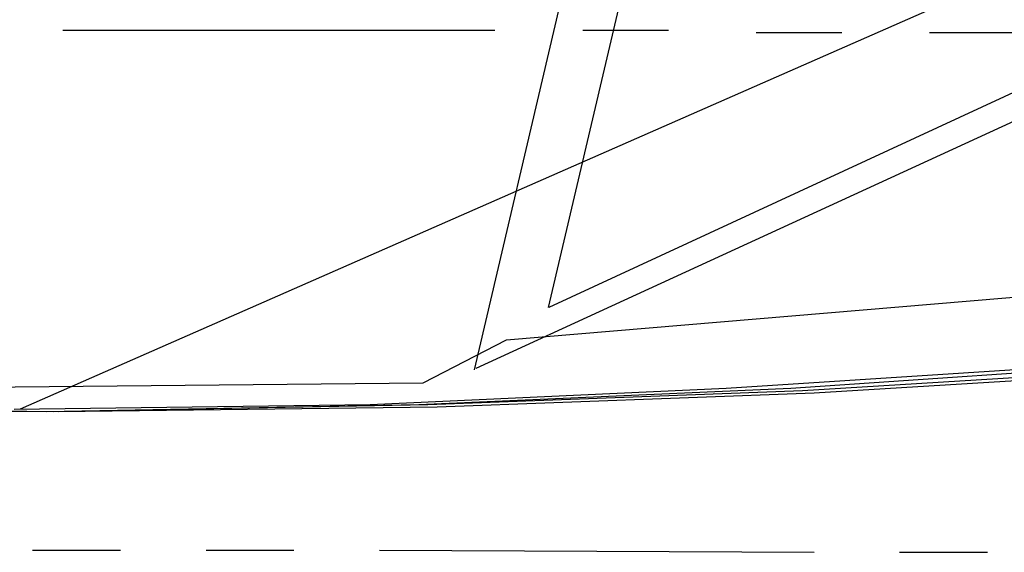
# Model space of a CAD drawing. Header units: feet. Extents: x -79 to 198, y -22 to 181.
# Tile 8 of 256: x 64.63 to 70.31, y 6.74 to 9.81. Entities that reach past the tile are written whole.
import ezdxf

# ---------------------------------------------------------------- set-up
doc = ezdxf.new("R2010")
doc.units = ezdxf.units.FT
doc.layers.add('A-AREA-UNIDAD', color=30, linetype='CONTINUOUS')
doc.layers.add('A-LINEA', color=7, linetype='CONTINUOUS')

msp = doc.modelspace()

# ---------------------------------------------------------------- linework, layer by layer
at = {"layer": 'A-AREA-UNIDAD'}
msp.add_lwpolyline([(41.2, 22.1689), (47.328, 17.6889), (47.552, 17.6889), (50.512, 15.6444), (50.8, 15.6444), (53.84, 13.7244), (56.08, 12.5689), (56.16, 12.0356), (57.472, 10.8444), (59.2, 8.8356), (60.08, 8.2489), (61.088, 7.9289), (63.232, 7.68), (66.96, 7.7156), (67.44, 7.9644), (74.64, 8.5689)], dxfattribs=at)
at = {"layer": 'A-LINEA'}
for p, q in [((67.6863, 8.1531), (121.5282, 33.0731)), ((67.2638, 7.8013), (121.7722, 32.846)), ((64.6373, 7.5663), (121.8893, 32.7279)), ((67.7467, 9.8978), (67.2533, 7.7911)), ((68.0933, 9.9111), (67.68, 8.1511)), ((64.88, 9.7511), (67.3733, 9.7511)), ((67.88, 9.7511), (68.3733, 9.7511)), ((68.88, 9.7378), (69.3733, 9.7378)), ((69.88, 9.7378), (72.3733, 9.7378)), ((64.7067, 6.7511), (65.2133, 6.7511)), ((65.7067, 6.7511), (66.2133, 6.7511)), ((66.7067, 6.7511), (69.2133, 6.7378)), ((69.7067, 6.7378), (70.2133, 6.7378))]:
    msp.add_line(p, q, dxfattribs=at)
for points in [[(45.36, 9.0844), (48.3733, 8.6711), (51.4, 8.3244), (54.4267, 8.0444), (57.4667, 7.8178), (60.4933, 7.6444), (62.64, 7.5778), (64.7867, 7.5511), (66.9333, 7.5911), (69.08, 7.6844), (71.2267, 7.8311), (73.36, 8.0311), (75.4933, 8.2844)], [(45.9067, 9.0044), (48.8133, 8.6178), (51.7333, 8.2978), (54.6533, 8.0178), (57.5733, 7.8044), (60.4933, 7.6444), (62.68, 7.5644), (64.8533, 7.5511), (67.04, 7.5778), (69.2133, 7.6578), (71.3867, 7.7911), (73.56, 7.9778), (75.7333, 8.2044)], [(46.24, 8.9511), (49.08, 8.5911), (51.9333, 8.2711), (54.7867, 8.0044), (57.64, 7.8044), (60.4933, 7.6444), (62.6667, 7.5778), (64.8267, 7.5511), (66.9867, 7.5911), (69.1467, 7.6711), (71.3067, 7.8044), (73.4533, 8.0044), (75.6133, 8.2444)], [(64.6, 7.5644), (66.6533, 7.5911), (68.7067, 7.6844), (70.76, 7.8178), (72.8, 8.0044), (74.84, 8.2444)]]:
    msp.add_lwpolyline(points, dxfattribs=at)

doc.saveas('drawing.dxf')
